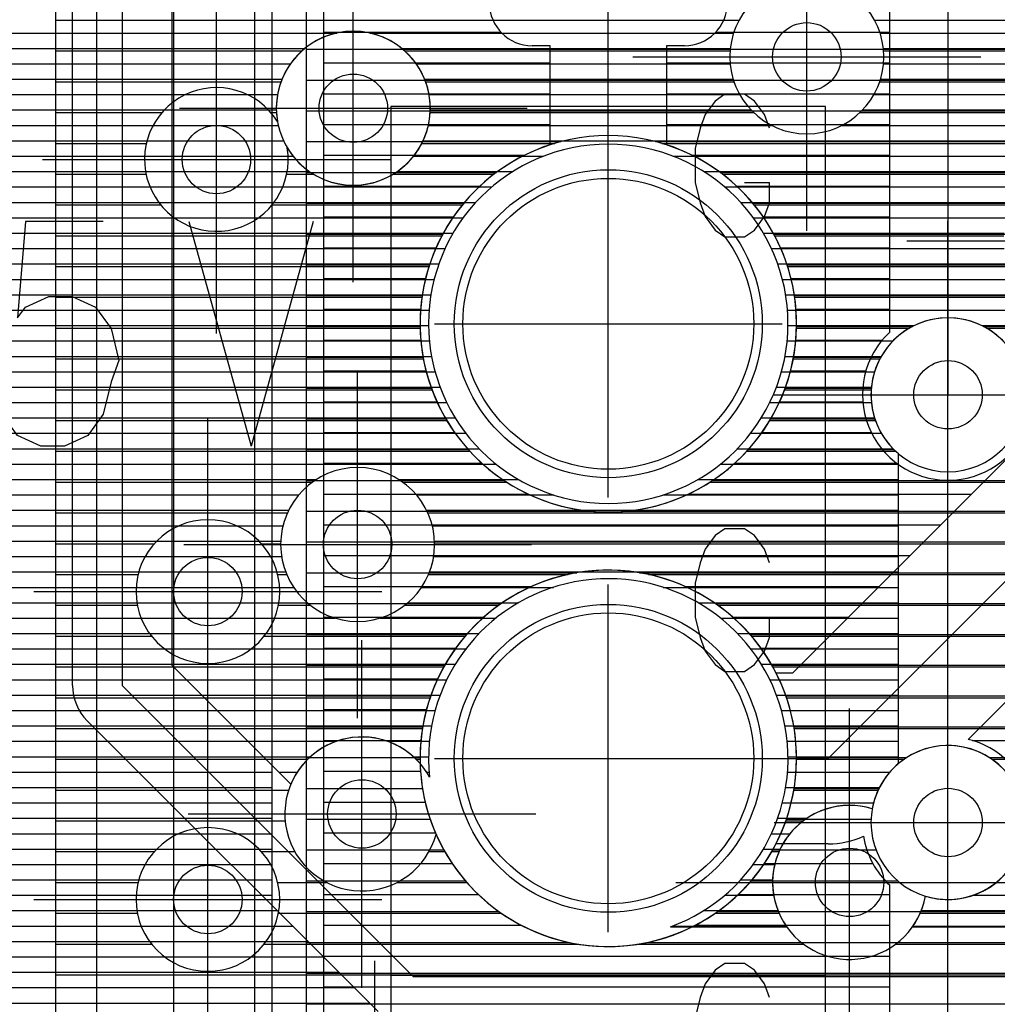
# Model space of a CAD drawing. Extents: x 25 to 291, y 23 to 136.
# Tile 15 of 147: x 48.8 to 54.51, y 45.76 to 51.52. Entities that reach past the tile are written whole.
import ezdxf

# ---------------------------------------------------------------- set-up
doc = ezdxf.new("R2010")
doc.units = 0
doc.layers.get('0').update_dxf_attribs({"linetype": 'CONTINUOUS'})
for name, color, linetype in [('copper_layer_2', 1, 'CONTINUOUS'), ('copper_layer_3', 3, 'CONTINUOUS'), ('copper_layer_bottom', 4, 'CONTINUOUS'), ('copper_layer_top', 5, 'CONTINUOUS'), ('drill_drawing', 6, 'CONTINUOUS'), ('silkscreen_top', 1, 'CONTINUOUS'), ('solder_mask_bottom', 1, 'CONTINUOUS'), ('solder_mask_top', 1, 'CONTINUOUS')]:
    doc.layers.add(name, color=color, linetype=linetype)

# ---------------------------------------------------------------- blocks, each defined once
blk = doc.blocks.new('D20')
blk.add_circle((0, 0), 0.2)
blk = doc.blocks.new('D112')
blk.add_circle((0, 0), 0.85)
blk = doc.blocks.new('D34')
blk.add_circle((0, 0), 0.9)

msp = doc.modelspace()

# ---------------------------------------------------------------- linework, layer by layer
at = {"layer": 'copper_layer_2', "color": 1}
for points in [[(50.175006, 36.466599), (50.175006, 64.933706)], [(50.474981, 53.749555), (50.474981, 36.466599), (50.716535, 36.225044), (64.533655, 36.225044), (64.700025, 36.391415)], [(25.750064, 51.439675), (50.175006, 51.439675)], [(25.750064, 51.349759), (50.175006, 51.349759)], [(50.474981, 51.344679), (62.1397, 51.344679)], [(25.750064, 51.259843), (50.175006, 51.259843)], [(25.750064, 51.169672), (50.175006, 51.169672)], [(50.474981, 51.164846), (61.951232, 51.164846)], [(25.750064, 51.079756), (50.175006, 51.079756)], [(25.750064, 50.98984), (50.175006, 50.98984)], [(50.474981, 50.98476), (61.830582, 50.98476)], [(25.750064, 50.89967), (50.175006, 50.89967)], [(25.750064, 50.809754), (50.175006, 50.809754)], [(50.474981, 50.804674), (51.963424, 50.804674)], [(52.516637, 50.804674), (61.753874, 50.804674)], [(25.750064, 50.719837), (50.175006, 50.719837)], [(25.750064, 50.629667), (50.175006, 50.629667)], [(50.474981, 50.624841), (51.586487, 50.624841)], [(52.893828, 50.624841), (61.711709, 50.624841)], [(25.750064, 50.539751), (50.175006, 50.539751)], [(25.750064, 50.449835), (50.175006, 50.449835)], [(50.474981, 50.444755), (51.395479, 50.444755)], [(53.084836, 50.444755), (61.700279, 50.444755)], [(25.750064, 50.359665), (50.175006, 50.359665)], [(25.750064, 50.269749), (50.175006, 50.269749)], [(50.474981, 50.264669), (51.273305, 50.264669)], [(53.20701, 50.264669), (61.718567, 50.264669)], [(25.750064, 50.179832), (50.175006, 50.179832)], [(25.750064, 50.089662), (50.175006, 50.089662)], [(50.474981, 50.084836), (51.19558, 50.084836)], [(53.284735, 50.084836), (61.767844, 50.084836)], [(25.750064, 49.999746), (50.175006, 49.999746)], [(25.750064, 49.90983), (50.175006, 49.90983)], [(50.474981, 49.90475), (51.1524, 49.90475)], [(53.327661, 49.90475), (61.853442, 49.90475)], [(25.750064, 49.81966), (50.175006, 49.81966)], [(25.750064, 49.729743), (50.175006, 49.729743)], [(50.474981, 49.724663), (51.140208, 49.724663)], [(53.340107, 49.724663), (54.018288, 49.724663)], [(54.431801, 49.724663), (61.986538, 49.724663)], [(25.750064, 49.639827), (50.175006, 49.639827)], [(25.750064, 49.549657), (50.175006, 49.549657)], [(50.474981, 49.544831), (51.15748, 49.544831)], [(53.322581, 49.544831), (53.83236, 49.544831)], [(25.750064, 49.459741), (50.175006, 49.459741)], [(25.750064, 49.369825), (50.175006, 49.369825)], [(50.474981, 49.364745), (51.205994, 49.364745)], [(53.274067, 49.364745), (53.776734, 49.364745)], [(25.750064, 49.279655), (50.175006, 49.279655)], [(25.750064, 49.189738), (50.175006, 49.189738)], [(50.474981, 49.184658), (51.290577, 49.184658)], [(53.189738, 49.184658), (53.797562, 49.184658)], [(25.750064, 49.099822), (50.175006, 49.099822)], [(25.750064, 49.009652), (50.175006, 49.009652)], [(50.474981, 49.004826), (51.421895, 49.004826)], [(53.058166, 49.004826), (53.909068, 49.004826)], [(25.750064, 48.919736), (50.175006, 48.919736)], [(25.750064, 48.82982), (50.175006, 48.82982)], [(50.474981, 48.82474), (51.629921, 48.82474)], [(52.85014, 48.82474), (62.167132, 48.82474)], [(25.750064, 48.739649), (50.175006, 48.739649)], [(25.750064, 48.649733), (50.175006, 48.649733)], [(50.474981, 48.644653), (52.138938, 48.644653)], [(52.341377, 48.644653), (61.96825, 48.644653)], [(25.750064, 48.559817), (50.175006, 48.559817)], [(25.750064, 48.469647), (50.175006, 48.469647)], [(50.474981, 48.464821), (61.841504, 48.464821)], [(25.750064, 48.379731), (50.175006, 48.379731)], [(25.750064, 48.289815), (50.175006, 48.289815)], [(50.474981, 48.284735), (52.05715, 48.284735)], [(52.423165, 48.284735), (61.760478, 48.284735)], [(25.750064, 48.199644), (50.175006, 48.199644)], [(25.750064, 48.109728), (50.175006, 48.109728)], [(50.474981, 48.104648), (51.614427, 48.104648)], [(52.865888, 48.104648), (61.715011, 48.104648)], [(25.750064, 48.019812), (50.175006, 48.019812)], [(25.750064, 47.929642), (50.175006, 47.929642)], [(50.474981, 47.924816), (51.412497, 47.924816)], [(53.067564, 47.924816), (61.700025, 47.924816)], [(25.750064, 47.839726), (50.175006, 47.839726)], [(25.750064, 47.749809), (50.175006, 47.749809)], [(50.474981, 47.744729), (51.284481, 47.744729)], [(53.195834, 47.744729), (61.715011, 47.744729)], [(25.750064, 47.659639), (50.175006, 47.659639)], [(25.750064, 47.569723), (50.175006, 47.569723)], [(50.474981, 47.564643), (51.202184, 47.564643)], [(53.277877, 47.564643), (61.760732, 47.564643)], [(25.750064, 47.479807), (50.175006, 47.479807)], [(25.750064, 47.389637), (50.175006, 47.389637)], [(50.474981, 47.384811), (51.155702, 47.384811)], [(53.324613, 47.384811), (61.842012, 47.384811)], [(25.750064, 47.299721), (50.175006, 47.299721)], [(25.750064, 47.209804), (50.175006, 47.209804)], [(50.474981, 47.204724), (51.140208, 47.204724)], [(53.340107, 47.204724), (53.98349, 47.204724)], [(54.466599, 47.204724), (61.968758, 47.204724)], [(25.750064, 47.119634), (50.175006, 47.119634)], [(25.750064, 47.029718), (50.175006, 47.029718)], [(50.474981, 47.024638), (51.154178, 47.024638)], [(53.326137, 47.024638), (53.821946, 47.024638)], [(25.750064, 46.939802), (50.175006, 46.939802)], [(25.750064, 46.849886), (50.175006, 46.849886)], [(50.474981, 46.844806), (51.199136, 46.844806)], [(53.281179, 46.844806), (53.775464, 46.844806)], [(25.750064, 46.759716), (50.175006, 46.759716)], [(25.750064, 46.669799), (50.175006, 46.669799)], [(50.474981, 46.664719), (51.279147, 46.664719)], [(53.201168, 46.664719), (53.804674, 46.664719)], [(25.750064, 46.579883), (50.175006, 46.579883)], [(25.750064, 46.489713), (50.175006, 46.489713)], [(50.474981, 46.484633), (51.404369, 46.484633)], [(53.075692, 46.484633), (53.930658, 46.484633)], [(25.750064, 46.399797), (50.175006, 46.399797)], [(25.750064, 46.309881), (50.175006, 46.309881)], [(50.474981, 46.304801), (51.600965, 46.304801)], [(52.879096, 46.304801), (62.196596, 46.304801)], [(25.750064, 46.21971), (50.175006, 46.21971)], [(25.750064, 46.129794), (50.175006, 46.129794)], [(50.474981, 46.124714), (52.008382, 46.124714)], [(52.471679, 46.124714), (61.98603, 46.124714)], [(25.750064, 46.039878), (50.175006, 46.039878)], [(25.750064, 45.949708), (50.175006, 45.949708)], [(50.474981, 45.944882), (61.853188, 45.944882)], [(25.750064, 45.859792), (50.175006, 45.859792)], [(25.750064, 45.769876), (50.175006, 45.769876)], [(50.474981, 45.764796), (61.76759, 45.764796)]]:
    msp.add_lwpolyline(points, dxfattribs=at)
for points in [[(53.340107, 49.740157), (53.340107, 49.740157), (53.340107, 49.740157, 1), (51.139954, 49.740157), (51.139954, 49.740157), (51.139954, 49.740157, 1), (53.340107, 49.740157), (53.340107, 49.740157)], [(53.340107, 49.740157), (53.340107, 49.740157), (53.340107, 49.740157, 1), (51.139954, 49.740157), (51.139954, 49.740157), (51.139954, 49.740157, 1), (53.340107, 49.740157), (53.340107, 49.740157)], [(54.675133, 49.325121), (54.675133, 49.325121), (54.675133, 49.325121, 1), (53.774956, 49.325121), (53.774956, 49.325121), (53.774956, 49.325121, 1), (54.675133, 49.325121), (54.675133, 49.325121)], [(54.675133, 49.325121), (54.675133, 49.325121), (54.675133, 49.325121, 1), (53.774956, 49.325121), (53.774956, 49.325121), (53.774956, 49.325121, 1), (54.675133, 49.325121), (54.675133, 49.325121)], [(53.340107, 47.200152), (53.340107, 47.200152), (53.340107, 47.200152, 1), (51.139954, 47.200152), (51.139954, 47.200152), (51.139954, 47.200152, 1), (53.340107, 47.200152), (53.340107, 47.200152)], [(53.340107, 47.200152), (53.340107, 47.200152), (53.340107, 47.200152, 1), (51.139954, 47.200152), (51.139954, 47.200152), (51.139954, 47.200152, 1), (53.340107, 47.200152), (53.340107, 47.200152)], [(54.675133, 46.824994), (54.675133, 46.824994), (54.675133, 46.824994, 1), (53.774956, 46.824994), (53.774956, 46.824994), (53.774956, 46.824994, 1), (54.675133, 46.824994), (54.675133, 46.824994)], [(54.675133, 46.824994), (54.675133, 46.824994), (54.675133, 46.824994, 1), (53.774956, 46.824994), (53.774956, 46.824994), (53.774956, 46.824994, 1), (54.675133, 46.824994), (54.675133, 46.824994)]]:
    msp.add_lwpolyline(points, format="xyb", dxfattribs=at)
at = {"layer": 'copper_layer_3', "color": 3}
for points in [[(50.518923, 55.300229), (49.01016, 55.300229), (49.01016, 42.780036)], [(49.01016, 51.514859), (53.004572, 51.514859)], [(53.79553, 51.514859), (62.471171, 51.514859)], [(49.01016, 51.334773), (50.449327, 51.334773)], [(51.051054, 51.334773), (52.951486, 51.334773)], [(53.84887, 51.334773), (58.816612, 51.334773)], [(49.01016, 51.154686), (50.327407, 51.154686)], [(51.17272, 51.154686), (52.974092, 51.154686)], [(53.82601, 51.154686), (58.649225, 51.154686)], [(49.01016, 50.974854), (49.632461, 50.974854)], [(50.267971, 50.974854), (50.300737, 50.974854)], [(51.19939, 50.974854), (53.089154, 50.974854)], [(53.710947, 50.974854), (58.600711, 50.974854)], [(49.01016, 50.794768), (49.541021, 50.794768)], [(51.150622, 50.794768), (51.92761, 50.794768)], [(52.552705, 50.794768), (58.627889, 50.794768)], [(49.01016, 50.614681), (49.538735, 50.614681)], [(50.361443, 50.614681), (50.517653, 50.614681)], [(50.982474, 50.614681), (51.573025, 50.614681)], [(52.90729, 50.614681), (54.774956, 50.614681)], [(49.01016, 50.434849), (49.624587, 50.434849)], [(50.275591, 50.434849), (51.387097, 50.434849)], [(53.092964, 50.434849), (54.601981, 50.434849)], [(49.01016, 50.254763), (51.267971, 50.254763)], [(53.212344, 50.254763), (54.551181, 50.254763)], [(49.01016, 50.074676), (51.192278, 50.074676)], [(53.288037, 50.074676), (54.576073, 50.074676)], [(49.01016, 49.894844), (51.15113, 49.894844)], [(53.329185, 49.894844), (54.694437, 49.894844)], [(49.01016, 49.714757), (51.140462, 49.714757)], [(53.339853, 49.714757), (54, 49.714757)], [(54.450089, 49.714757), (61.995682, 49.714757)], [(49.01016, 49.534671), (51.159512, 49.534671)], [(53.320803, 49.534671), (53.827026, 49.534671)], [(49.01016, 49.354839), (51.209804, 49.354839)], [(53.270511, 49.354839), (53.775972, 49.354839)], [(49.01016, 49.174752), (51.296419, 49.174752)], [(53.183642, 49.174752), (53.800864, 49.174752)], [(49.01016, 48.994666), (51.431039, 48.994666)], [(53.049022, 48.994666), (53.919482, 48.994666)], [(49.01016, 48.814834), (50.511303, 48.814834)], [(51.038862, 48.814834), (51.645415, 48.814834)], [(52.8349, 48.814834), (60.561087, 48.814834)], [(49.01016, 48.634747), (50.364745, 48.634747)], [(51.18542, 48.634747), (61.959614, 48.634747)], [(49.01016, 48.454661), (49.586741, 48.454661)], [(50.21336, 48.454661), (50.325121, 48.454661)], [(51.225044, 48.454661), (61.835916, 48.454661)], [(49.01016, 48.274829), (49.491999, 48.274829)], [(50.308103, 48.274829), (50.360681, 48.274829)], [(51.189484, 48.274829), (52.005334, 48.274829)], [(52.474727, 48.274829), (61.757176, 48.274829)], [(49.01016, 48.094742), (49.487935, 48.094742)], [(50.312421, 48.094742), (50.498857, 48.094742)], [(51.051308, 48.094742), (51.600203, 48.094742)], [(52.880112, 48.094742), (61.713233, 48.094742)], [(49.01016, 47.914656), (49.570485, 47.914656)], [(50.229616, 47.914656), (51.403861, 47.914656)], [(53.0762, 47.914656), (61.700279, 47.914656)], [(49.01016, 47.734823), (51.278893, 47.734823)], [(53.201422, 47.734823), (61.716789, 47.734823)], [(49.01016, 47.554737), (51.198882, 47.554737)], [(53.281433, 47.554737), (61.764288, 47.554737)], [(49.01016, 47.374651), (51.154178, 47.374651)], [(53.326137, 47.374651), (61.8476, 47.374651)], [(49.01016, 47.194818), (50.483363, 47.194818)], [(51.11684, 47.194818), (51.140208, 47.194818)], [(53.340107, 47.194818), (53.968504, 47.194818)], [(54.481839, 47.194818), (61.977648, 47.194818)], [(49.01016, 47.014732), (50.372365, 47.014732)], [(53.324359, 47.014732), (53.81712, 47.014732)], [(49.01016, 46.834646), (50.351791, 46.834646)], [(53.277623, 46.834646), (53.379731, 46.834646)], [(49.01016, 46.654813), (49.586741, 46.654813)], [(50.21336, 46.654813), (50.407671, 46.654813)], [(51.192532, 46.654813), (51.284735, 46.654813)], [(53.195326, 46.654813), (53.23749, 46.654813)], [(49.01016, 46.474727), (49.491999, 46.474727)], [(50.308103, 46.474727), (50.594615, 46.474727)], [(51.005588, 46.474727), (51.413005, 46.474727)], [(53.067056, 46.474727), (53.200152, 46.474727)], [(54.507493, 46.474727), (60.411481, 46.474727)], [(49.01016, 46.294641), (49.487935, 46.294641)], [(50.312421, 46.294641), (51.615189, 46.294641)], [(52.864872, 46.294641), (53.237744, 46.294641)], [(54.062484, 46.294641), (60.498095, 46.294641)], [(49.01016, 46.114808), (49.570485, 46.114808)], [(50.229616, 46.114808), (52.06096, 46.114808)], [(52.419101, 46.114808), (53.380493, 46.114808)], [(53.919736, 46.114808), (61.976886, 46.114808)], [(49.01016, 45.934722), (61.847346, 45.934722)]]:
    msp.add_lwpolyline(points, dxfattribs=at)
for points in [[(53.85014, 51.300229), (53.85014, 51.300229), (53.85014, 51.300229, 1), (52.949962, 51.300229), (52.949962, 51.300229), (52.949962, 51.300229, 1), (53.85014, 51.300229), (53.85014, 51.300229)], [(53.85014, 51.300229), (53.85014, 51.300229), (53.85014, 51.300229, 1), (52.949962, 51.300229), (52.949962, 51.300229), (52.949962, 51.300229, 1), (53.85014, 51.300229), (53.85014, 51.300229)], [(50.364491, 50.768098), (50.364491, 50.768098), (50.364491, 50.768098, 10.895073), (50.307087, 50.921514), (50.307087, 50.921514)], [(50.307087, 50.921514), (50.307087, 50.921514, 10.156951), (50.364491, 50.768098), (50.364491, 50.768098)], [(53.340107, 49.740157), (53.340107, 49.740157), (53.340107, 49.740157, 1), (51.139954, 49.740157), (51.139954, 49.740157), (51.139954, 49.740157, 1), (53.340107, 49.740157), (53.340107, 49.740157)], [(53.340107, 49.740157), (53.340107, 49.740157), (53.340107, 49.740157, 1), (51.139954, 49.740157), (51.139954, 49.740157), (51.139954, 49.740157, 1), (53.340107, 49.740157), (53.340107, 49.740157)], [(54.675133, 49.325121), (54.675133, 49.325121), (54.675133, 49.325121, 1), (53.774956, 49.325121), (53.774956, 49.325121), (53.774956, 49.325121, 1), (54.675133, 49.325121), (54.675133, 49.325121)], [(54.675133, 49.325121), (54.675133, 49.325121), (54.675133, 49.325121, 1), (53.774956, 49.325121), (53.774956, 49.325121), (53.774956, 49.325121, 1), (54.675133, 49.325121), (54.675133, 49.325121)], [(51.225044, 48.450089), (51.225044, 48.450089), (51.225044, 48.450089, 1), (50.325375, 48.450089), (50.325375, 48.450089), (50.325375, 48.450089, 1), (51.225044, 48.450089), (51.225044, 48.450089)], [(51.225044, 48.450089), (51.225044, 48.450089), (51.225044, 48.450089, 1), (50.325375, 48.450089), (50.325375, 48.450089), (50.325375, 48.450089, 1), (51.225044, 48.450089), (51.225044, 48.450089)], [(50.320041, 48.175006), (50.320041, 48.175006), (50.320041, 48.175006, 1), (49.480315, 48.175006), (49.480315, 48.175006), (49.480315, 48.175006, 1), (50.320041, 48.175006), (50.320041, 48.175006)], [(50.320041, 48.175006), (50.320041, 48.175006), (50.320041, 48.175006, 1), (49.480315, 48.175006), (49.480315, 48.175006), (49.480315, 48.175006, 1), (50.320041, 48.175006), (50.320041, 48.175006)], [(51.233934, 46.755652), (51.233934, 46.755652), (51.233934, 46.755652, 10.274687), (51.140462, 47.169418), (51.140462, 47.169418)], [(51.140462, 47.169418), (51.140462, 47.169418, 3.992865), (51.233934, 46.755652), (51.233934, 46.755652)], [(54.092964, 46.394971), (54.092964, 46.394971), (54.092964, 46.394971, 2.632308), (53.782322, 46.905258), (53.782322, 46.905258)], [(53.782322, 46.905258), (53.782322, 46.905258, 2.634539), (54.092964, 46.394971), (54.092964, 46.394971)], [(50.320041, 46.375159), (50.320041, 46.375159), (50.320041, 46.375159, 1), (49.480315, 46.375159), (49.480315, 46.375159), (49.480315, 46.375159, 1), (50.320041, 46.375159), (50.320041, 46.375159)], [(50.320041, 46.375159), (50.320041, 46.375159), (50.320041, 46.375159, 1), (49.480315, 46.375159), (49.480315, 46.375159), (49.480315, 46.375159, 1), (50.320041, 46.375159), (50.320041, 46.375159)]]:
    msp.add_lwpolyline(points, format="xyb", dxfattribs=at)
at = {"layer": 'copper_layer_bottom', "color": 4}
for points in [[(42.525019, 57.225044), (42.725171, 57.425197), (46.824994, 57.425197), (49.400051, 54.85014), (49.400051, 47.625095), (51.100076, 45.92507), (57.875032, 45.92507), (60.375159, 43.425197), (62.625095, 43.425197)], [(49.109982, 47.625095), (49.109982, 54.729997), (46.704851, 57.135128), (42.965964, 57.135128)], [(49.690119, 54.85014), (49.690119, 47.745237), (50.385319, 47.049784)], [(25.750064, 51.439675), (49.109982, 51.439675)], [(49.690119, 51.439675), (50.654305, 51.439675)], [(50.846076, 51.439675), (52.972314, 51.439675)], [(53.827788, 51.439675), (62.409449, 51.439675)], [(25.750064, 51.349759), (49.109982, 51.349759)], [(49.690119, 51.349759), (50.466853, 51.349759)], [(51.033274, 51.349759), (52.952756, 51.349759)], [(53.847346, 51.349759), (58.843282, 51.349759)], [(25.750064, 51.259843), (49.109982, 51.259843)], [(49.690119, 51.259843), (50.382525, 51.259843)], [(51.117602, 51.259843), (52.951994, 51.259843)], [(53.848362, 51.259843), (58.723647, 51.259843)], [(25.750064, 51.169672), (49.109982, 51.169672)], [(49.690119, 51.169672), (50.333249, 51.169672)], [(51.166878, 51.169672), (52.969266, 51.169672)], [(53.830836, 51.169672), (58.657353, 51.169672)], [(25.750064, 51.079756), (49.109982, 51.079756)], [(49.690119, 51.079756), (50.307087, 51.079756)], [(51.19304, 51.079756), (53.00762, 51.079756)], [(53.792482, 51.079756), (58.619253, 51.079756)], [(25.750064, 50.98984), (49.109982, 50.98984)], [(49.690119, 50.98984), (50.300229, 50.98984)], [(51.199898, 50.98984), (53.074168, 50.98984)], [(53.725933, 50.98984), (58.601981, 50.98984)], [(25.750064, 50.89967), (49.109982, 50.89967)], [(49.690119, 50.89967), (50.311405, 50.89967)], [(51.188722, 50.89967), (53.194564, 50.89967)], [(53.605537, 50.89967), (58.602997, 50.89967)], [(25.750064, 50.809754), (49.109982, 50.809754)], [(49.690119, 50.809754), (50.342393, 50.809754)], [(51.157988, 50.809754), (58.622555, 50.809754)], [(25.750064, 50.719837), (49.109982, 50.719837)], [(49.690119, 50.719837), (50.398019, 50.719837)], [(51.102108, 50.719837), (51.862332, 50.719837)], [(52.617983, 50.719837), (58.663449, 50.719837)], [(25.750064, 50.629667), (49.109982, 50.629667)], [(49.690119, 50.629667), (50.494539, 50.629667)], [(51.005842, 50.629667), (51.682499, 50.629667)], [(52.797816, 50.629667), (54.80315, 50.629667)], [(25.750064, 50.539751), (49.109982, 50.539751)], [(49.690119, 50.539751), (51.559563, 50.539751)], [(52.920498, 50.539751), (54.678435, 50.539751)], [(25.750064, 50.449835), (49.109982, 50.449835)], [(49.690119, 50.449835), (51.466345, 50.449835)], [(53.01397, 50.449835), (54.610109, 50.449835)], [(25.750064, 50.359665), (49.109982, 50.359665)], [(49.690119, 50.359665), (51.392431, 50.359665)], [(53.087884, 50.359665), (54.570739, 50.359665)], [(25.750064, 50.269749), (49.109982, 50.269749)], [(49.690119, 50.269749), (51.333503, 50.269749)], [(53.146812, 50.269749), (54.552451, 50.269749)], [(25.750064, 50.179832), (49.109982, 50.179832)], [(49.690119, 50.179832), (51.286513, 50.179832)], [(53.193548, 50.179832), (54.552451, 50.179832)], [(25.750064, 50.089662), (49.109982, 50.089662)], [(49.690119, 50.089662), (51.249936, 50.089662)], [(53.230124, 50.089662), (54.570993, 50.089662)], [(25.750064, 49.999746), (49.109982, 49.999746)], [(49.690119, 49.999746), (51.222758, 49.999746)], [(53.257557, 49.999746), (54.610617, 49.999746)], [(25.750064, 49.90983), (49.109982, 49.90983)], [(49.690119, 49.90983), (51.203962, 49.90983)], [(53.276353, 49.90983), (54.678943, 49.90983)], [(25.750064, 49.81966), (49.109982, 49.81966)], [(49.690119, 49.81966), (51.19304, 49.81966)], [(53.287021, 49.81966), (54.804674, 49.81966)], [(25.750064, 49.729743), (49.109982, 49.729743)], [(49.690119, 49.729743), (51.190246, 49.729743)], [(53.290069, 49.729743), (54.028194, 49.729743)], [(54.421895, 49.729743), (62.050546, 49.729743)], [(25.750064, 49.639827), (49.109982, 49.639827)], [(49.690119, 49.639827), (51.194818, 49.639827)], [(53.285243, 49.639827), (53.90348, 49.639827)], [(25.750064, 49.549657), (49.109982, 49.549657)], [(49.690119, 49.549657), (51.207518, 49.549657)], [(53.272797, 49.549657), (53.835154, 49.549657)], [(25.750064, 49.459741), (49.109982, 49.459741)], [(49.690119, 49.459741), (51.228092, 49.459741)], [(53.251969, 49.459741), (53.795784, 49.459741)], [(25.750064, 49.369825), (49.109982, 49.369825)], [(49.690119, 49.369825), (51.257557, 49.369825)], [(53.222758, 49.369825), (53.777242, 49.369825)], [(54.225044, 46.824994), (54.225044, 49.325121)], [(25.750064, 49.279655), (49.109982, 49.279655)], [(49.690119, 49.279655), (51.296419, 49.279655)], [(53.183896, 49.279655), (53.777496, 49.279655)], [(25.750064, 49.189738), (49.109982, 49.189738)], [(49.690119, 49.189738), (51.345949, 49.189738)], [(53.134366, 49.189738), (53.796038, 49.189738)], [(25.750064, 49.099822), (49.109982, 49.099822)], [(49.690119, 49.099822), (51.407925, 49.099822)], [(53.072136, 49.099822), (53.835662, 49.099822)], [(25.750064, 49.009652), (49.109982, 49.009652)], [(49.690119, 49.009652), (51.485649, 49.009652)], [(52.994412, 49.009652), (53.903988, 49.009652)], [(53.934976, 47.169164), (53.934976, 48.98095)], [(25.750064, 48.919736), (49.109982, 48.919736)], [(49.690119, 48.919736), (51.584709, 48.919736)], [(52.895606, 48.919736), (53.934976, 48.919736)], [(25.750064, 48.82982), (49.109982, 48.82982)], [(49.690119, 48.82982), (50.533401, 48.82982)], [(51.016764, 48.82982), (51.716789, 48.82982)], [(52.763272, 48.82982), (53.934976, 48.82982)], [(25.750064, 48.739649), (49.109982, 48.739649)], [(49.690119, 48.739649), (50.430785, 48.739649)], [(51.11938, 48.739649), (51.921006, 48.739649)], [(52.559309, 48.739649), (53.934976, 48.739649)], [(25.750064, 48.649733), (49.109982, 48.649733)], [(49.690119, 48.649733), (50.371857, 48.649733)], [(51.178308, 48.649733), (53.934976, 48.649733)], [(25.750064, 48.559817), (49.109982, 48.559817)], [(49.690119, 48.559817), (50.338583, 48.559817)], [(51.211582, 48.559817), (53.934976, 48.559817)], [(25.750064, 48.469647), (49.109982, 48.469647)], [(49.690119, 48.469647), (50.325629, 48.469647)], [(51.22479, 48.469647), (53.934976, 48.469647)], [(25.750064, 48.379731), (49.109982, 48.379731)], [(49.690119, 48.379731), (50.330709, 48.379731)], [(51.219456, 48.379731), (53.934976, 48.379731)], [(25.750064, 48.289815), (49.109982, 48.289815)], [(49.690119, 48.289815), (50.354585, 48.289815)], [(51.19558, 48.289815), (53.934976, 48.289815)], [(25.750064, 48.199644), (49.109982, 48.199644)], [(49.690119, 48.199644), (50.401067, 48.199644)], [(51.149098, 48.199644), (51.918974, 48.199644)], [(52.561341, 48.199644), (53.934976, 48.199644)], [(25.750064, 48.109728), (49.109982, 48.109728)], [(49.690119, 48.109728), (50.480569, 48.109728)], [(51.069596, 48.109728), (51.715773, 48.109728)], [(52.764542, 48.109728), (53.934976, 48.109728)], [(25.750064, 48.019812), (49.109982, 48.019812)], [(49.690119, 48.019812), (50.643383, 48.019812)], [(50.906782, 48.019812), (51.583947, 48.019812)], [(52.896368, 48.019812), (53.934976, 48.019812)], [(25.750064, 47.929642), (49.109982, 47.929642)], [(49.690119, 47.929642), (51.485141, 47.929642)], [(52.995174, 47.929642), (53.934976, 47.929642)], [(25.750064, 47.839726), (49.109982, 47.839726)], [(49.690119, 47.839726), (51.407417, 47.839726)], [(53.072898, 47.839726), (53.934976, 47.839726)], [(25.750064, 47.749809), (49.109982, 47.749809)], [(49.690119, 47.749809), (51.345441, 47.749809)], [(53.13462, 47.749809), (53.934976, 47.749809)], [(25.750064, 47.659639), (49.109982, 47.659639)], [(49.775464, 47.659639), (51.296165, 47.659639)], [(53.18415, 47.659639), (53.934976, 47.659639)], [(25.750064, 47.569723), (49.115316, 47.569723)], [(49.865634, 47.569723), (51.257303, 47.569723)], [(53.223012, 47.569723), (53.934976, 47.569723)], [(25.750064, 47.479807), (49.149098, 47.479807)], [(49.95555, 47.479807), (51.228092, 47.479807)], [(53.252223, 47.479807), (53.934976, 47.479807)], [(25.750064, 47.389637), (49.225298, 47.389637)], [(50.895098, 45.720091), (49.195072, 47.420117)], [(50.045466, 47.389637), (51.207264, 47.389637)], [(53.272797, 47.389637), (53.934976, 47.389637)], [(25.750064, 47.299721), (49.315215, 47.299721)], [(50.135636, 47.299721), (50.651257, 47.299721)], [(50.948946, 47.299721), (51.194818, 47.299721)], [(53.285497, 47.299721), (53.934976, 47.299721)], [(25.750064, 47.209804), (49.405385, 47.209804)], [(50.225552, 47.209804), (50.499365, 47.209804)], [(51.100838, 47.209804), (51.190246, 47.209804)], [(53.290069, 47.209804), (53.934976, 47.209804)], [(25.750064, 47.119634), (49.495301, 47.119634)], [(50.315469, 47.119634), (50.422403, 47.119634)], [(51.1778, 47.119634), (51.193294, 47.119634)], [(53.287021, 47.119634), (53.884938, 47.119634)], [(25.750064, 47.029718), (49.585217, 47.029718)], [(53.276099, 47.029718), (53.824232, 47.029718)], [(25.750064, 46.939802), (49.675387, 46.939802)], [(53.257303, 46.939802), (53.789942, 46.939802)], [(25.750064, 46.849886), (49.765304, 46.849886)], [(53.22987, 46.849886), (53.400813, 46.849886)], [(25.750064, 46.759716), (49.85522, 46.759716)], [(53.193294, 46.759716), (53.301499, 46.759716)], [(25.750064, 46.669799), (49.94539, 46.669799)], [(53.146304, 46.669799), (53.244348, 46.669799)], [(25.750064, 46.579883), (50.035306, 46.579883)], [(53.087376, 46.579883), (53.212344, 46.579883)], [(25.750064, 46.489713), (50.125222, 46.489713)], [(53.013462, 46.489713), (53.200406, 46.489713)], [(25.750064, 46.399797), (50.215392, 46.399797)], [(52.919736, 46.399797), (53.206502, 46.399797)], [(54.372111, 46.399797), (60.435611, 46.399797)], [(25.750064, 46.309881), (50.305309, 46.309881)], [(52.7968, 46.309881), (53.231648, 46.309881)], [(54.06858, 46.309881), (60.486665, 46.309881)], [(25.750064, 46.21971), (50.395225, 46.21971)], [(52.603759, 46.215138), (53.282703, 46.215138)], [(52.616205, 46.21971), (53.279655, 46.21971)], [(54.017526, 46.215138), (57.875032, 46.215138)], [(54.020574, 46.21971), (60.574041, 46.21971)], [(25.750064, 46.129794), (50.485395, 46.129794)], [(25.750064, 46.039878), (50.575311, 46.039878)], [(25.750064, 45.949708), (50.665227, 45.949708)], [(25.750064, 45.859792), (50.755398, 45.859792)], [(25.750064, 45.769876), (50.845314, 45.769876)]]:
    msp.add_lwpolyline(points, dxfattribs=at)
for points in [[(53.85014, 51.300229), (53.85014, 51.300229), (53.85014, 51.300229, 1), (52.949962, 51.300229), (52.949962, 51.300229), (52.949962, 51.300229, 1), (53.85014, 51.300229), (53.85014, 51.300229)], [(53.85014, 51.300229), (53.85014, 51.300229), (53.85014, 51.300229, 1), (52.949962, 51.300229), (52.949962, 51.300229), (52.949962, 51.300229, 1), (53.85014, 51.300229), (53.85014, 51.300229)], [(51.200152, 51), (51.200152, 51), (51.200152, 51, 1), (50.299975, 51), (50.299975, 51), (50.299975, 51, 1), (51.200152, 51), (51.200152, 51)], [(51.200152, 51), (51.200152, 51), (51.200152, 51, 1), (50.299975, 51), (50.299975, 51), (50.299975, 51, 1), (51.200152, 51), (51.200152, 51)], [(53.290069, 49.740157), (53.290069, 49.740157), (53.290069, 49.740157, 1), (51.189992, 49.740157), (51.189992, 49.740157), (51.189992, 49.740157, 1), (53.290069, 49.740157), (53.290069, 49.740157)], [(53.290069, 49.740157), (53.290069, 49.740157), (53.290069, 49.740157, 1), (51.189992, 49.740157), (51.189992, 49.740157), (51.189992, 49.740157, 1), (53.290069, 49.740157), (53.290069, 49.740157)], [(54.515113, 48.98095), (54.515113, 48.98095), (54.515113, 48.98095, 2.739429), (53.93523, 48.98095), (53.93523, 48.98095)], [(51.225044, 48.450089), (51.225044, 48.450089), (51.225044, 48.450089, 1), (50.325375, 48.450089), (50.325375, 48.450089), (50.325375, 48.450089, 1), (51.225044, 48.450089), (51.225044, 48.450089)], [(51.225044, 48.450089), (51.225044, 48.450089), (51.225044, 48.450089, 1), (50.325375, 48.450089), (50.325375, 48.450089), (50.325375, 48.450089, 1), (51.225044, 48.450089), (51.225044, 48.450089)], [(52.603759, 46.215138), (52.603759, 46.215138), (52.603759, 46.215138, 2.045934), (51.196088, 47.089154), (51.196088, 47.089154)], [(49.109982, 47.625095), (49.109982, 47.625095), (49.109982, 47.625095, 0.199747), (49.195072, 47.420117), (49.195072, 47.420117)], [(51.196088, 47.089154), (51.196088, 47.089154), (51.196088, 47.089154, 0.62954), (50.385319, 47.049784), (50.385319, 47.049784)], [(53.934976, 47.169164), (53.934976, 47.169164), (53.934976, 47.169164, 0.175064), (53.782322, 46.905258), (53.782322, 46.905258)], [(54.092964, 46.394971), (54.092964, 46.394971), (54.092964, 46.394971, 0.816381), (54.515113, 47.169164), (54.515113, 47.169164)], [(53.782322, 46.905258), (53.782322, 46.905258), (53.782322, 46.905258, 0.716062), (53.282703, 46.215138), (53.282703, 46.215138)], [(54.017526, 46.215138), (54.017526, 46.215138), (54.017526, 46.215138, 0.109456), (54.092964, 46.394971), (54.092964, 46.394971)]]:
    msp.add_lwpolyline(points, format="xyb", dxfattribs=at)
at = {"layer": 'copper_layer_top', "color": 5}
for points in [[(50.275083, 40.706121), (50.275083, 64.858776)], [(52.150114, 64.900178), (50.616459, 64.900178), (50.575057, 64.858776), (50.575057, 38.400051), (53.85014, 38.400051), (53.85014, 36.325121), (64.433833, 36.325121), (64.600203, 36.491491)], [(49.299975, 56.250191), (49.250191, 56.250191), (49.250191, 34.725171), (50.85014, 33.124968), (51.77521, 33.124968)], [(49.700025, 56.043942), (49.700025, 34.911354), (51.036576, 33.575057), (51.255271, 33.575057)], [(53.275083, 53.325121), (54.225044, 52.375159), (54.225044, 49.325121)], [(53.885192, 49.691643), (53.885192, 52.234188), (53.293879, 52.825502)], [(52.24003, 47.200152), (53.525019, 47.200152), (55.995174, 49.670053), (57.580137, 49.670053), (57.580137, 52.360173), (57.630175, 52.410211)], [(52.24003, 49.740157), (52.24003, 51.93523)], [(49.700025, 51.439675), (50.275083, 51.439675)], [(50.575057, 51.444755), (51.612141, 51.444755)], [(52.868174, 51.444755), (53.885192, 51.444755)], [(49.700025, 51.349759), (50.275083, 51.349759)], [(51.900178, 50.786132), (51.900178, 51.364999), (51.795022, 51.364999)], [(52.685039, 51.364999), (52.580137, 51.364999), (52.580137, 50.786132)], [(49.700025, 51.259843), (50.275083, 51.259843)], [(50.575057, 51.264669), (51.900178, 51.264669)], [(52.580137, 51.264669), (53.885192, 51.264669)], [(49.700025, 51.169672), (50.275083, 51.169672)], [(49.700025, 51.079756), (50.275083, 51.079756)], [(50.575057, 51.084836), (51.900178, 51.084836)], [(52.580137, 51.084836), (53.885192, 51.084836)], [(49.700025, 50.98984), (50.275083, 50.98984)], [(49.700025, 50.89967), (50.275083, 50.89967)], [(50.575057, 50.90475), (51.900178, 50.90475)], [(52.580137, 50.90475), (53.885192, 50.90475)], [(49.700025, 50.809754), (50.275083, 50.809754)], [(49.700025, 50.719837), (50.275083, 50.719837)], [(50.575057, 50.724663), (51.749809, 50.724663)], [(52.730505, 50.724663), (53.885192, 50.724663)], [(49.700025, 50.629667), (50.275083, 50.629667)], [(49.700025, 50.539751), (50.275083, 50.539751)], [(50.575057, 50.544831), (51.489967, 50.544831)], [(52.990094, 50.544831), (53.885192, 50.544831)], [(49.700025, 50.449835), (50.275083, 50.449835)], [(49.700025, 50.359665), (50.275083, 50.359665)], [(50.575057, 50.364745), (51.334773, 50.364745)], [(53.145542, 50.364745), (53.885192, 50.364745)], [(49.700025, 50.269749), (50.275083, 50.269749)], [(50.575057, 50.184658), (51.233934, 50.184658)], [(53.246126, 50.184658), (53.885192, 50.184658)], [(49.700025, 50.179832), (50.275083, 50.179832)], [(49.700025, 50.089662), (50.275083, 50.089662)], [(53.219964, 47.700025), (53.318009, 47.700025), (55.641605, 50.023622)], [(49.700025, 49.999746), (50.275083, 49.999746)], [(50.575057, 50.004826), (51.172466, 50.004826)], [(53.307849, 50.004826), (53.885192, 50.004826)], [(49.700025, 49.90983), (50.275083, 49.90983)], [(49.700025, 49.81966), (50.275083, 49.81966)], [(50.575057, 49.82474), (51.143256, 49.82474)], [(53.336805, 49.82474), (53.885192, 49.82474)], [(49.700025, 49.729743), (50.275083, 49.729743)], [(49.700025, 49.639827), (50.275083, 49.639827)], [(50.575057, 49.644653), (51.144272, 49.644653)], [(53.336043, 49.644653), (53.840742, 49.644653)], [(49.700025, 49.549657), (50.275083, 49.549657)], [(49.700025, 49.459741), (50.275083, 49.459741)], [(50.575057, 49.464821), (51.175006, 49.464821)], [(53.305055, 49.464821), (53.744983, 49.464821)], [(49.700025, 49.369825), (50.275083, 49.369825)], [(49.700025, 49.279655), (50.275083, 49.279655)], [(50.575057, 49.284735), (51.23876, 49.284735)], [(53.241554, 49.284735), (53.726695, 49.284735)], [(49.700025, 49.189738), (50.275083, 49.189738)], [(56.580137, 48.91999), (56.580137, 49.17018), (56.202184, 49.17018), (54.343155, 47.310897)], [(49.700025, 49.099822), (50.275083, 49.099822)], [(50.575057, 49.104648), (51.342139, 49.104648)], [(53.138176, 49.104648), (53.776226, 49.104648)], [(49.700025, 49.009652), (50.275083, 49.009652)], [(49.700025, 48.919736), (50.275083, 48.919736)], [(50.575057, 48.924816), (51.501651, 48.924816)], [(52.97841, 48.924816), (53.925578, 48.924816)], [(49.700025, 48.82982), (50.275083, 48.82982)], [(50.575057, 48.744729), (51.771908, 48.744729)], [(52.708407, 48.744729), (54.362713, 48.744729)], [(49.700025, 48.739649), (50.275083, 48.739649)], [(49.700025, 48.649733), (50.275083, 48.649733)], [(49.700025, 48.559817), (50.275083, 48.559817)], [(50.575057, 48.564643), (54.182626, 48.564643)], [(49.700025, 48.469647), (50.275083, 48.469647)], [(49.700025, 48.379731), (50.275083, 48.379731)], [(50.575057, 48.384811), (54.00254, 48.384811)], [(49.700025, 48.289815), (50.275083, 48.289815)], [(49.700025, 48.199644), (50.275083, 48.199644)], [(50.575057, 48.204724), (51.792228, 48.204724)], [(52.688087, 48.204724), (53.822708, 48.204724)], [(49.700025, 48.109728), (50.275083, 48.109728)], [(49.700025, 48.019812), (50.275083, 48.019812)], [(50.575057, 48.024638), (51.512065, 48.024638)], [(52.967996, 48.024638), (53.642621, 48.024638)], [(49.700025, 47.929642), (50.275083, 47.929642)], [(49.700025, 47.839726), (50.275083, 47.839726)], [(50.575057, 47.844806), (51.348743, 47.844806)], [(53.131318, 47.844806), (53.462535, 47.844806)], [(49.700025, 47.749809), (50.275083, 47.749809)], [(49.700025, 47.659639), (50.275083, 47.659639)], [(50.575057, 47.664719), (51.243078, 47.664719)], [(49.700025, 47.569723), (50.275083, 47.569723)], [(49.700025, 47.479807), (50.275083, 47.479807)], [(50.575057, 47.484887), (51.177546, 47.484887)], [(49.700025, 47.389637), (50.275083, 47.389637)], [(49.700025, 47.299721), (50.275083, 47.299721)], [(50.575057, 47.304801), (51.145034, 47.304801)], [(54.366269, 47.304801), (61.891796, 47.304801)], [(49.700025, 47.209804), (50.275083, 47.209804)], [(49.700025, 47.119634), (50.275083, 47.119634)], [(50.575057, 47.124714), (51.142748, 47.124714)], [(49.700025, 47.029718), (50.275083, 47.029718)], [(49.700025, 46.939802), (50.275083, 46.939802)], [(50.575057, 46.944882), (51.17018, 46.944882)], [(49.700025, 46.849886), (50.275083, 46.849886)], [(52.900178, 41.550165), (54.225044, 42.875032), (54.225044, 46.824994)], [(49.700025, 46.759716), (50.275083, 46.759716)], [(50.575057, 46.764796), (51.22987, 46.764796)], [(53.525019, 46.700025), (53.219964, 46.700025)], [(49.700025, 46.669799), (50.275083, 46.669799)], [(49.700025, 46.579883), (50.275083, 46.579883)], [(50.575057, 46.584709), (51.328423, 46.584709)], [(53.151892, 46.584709), (53.78664, 46.584709)], [(49.700025, 46.489713), (50.275083, 46.489713)], [(52.918974, 42.049784), (53.885192, 43.016002), (53.885192, 46.458471)], [(49.700025, 46.399797), (50.275083, 46.399797)], [(50.575057, 46.404877), (51.480315, 46.404877)], [(53, 46.404877), (53.885192, 46.404877)], [(49.700025, 46.309881), (50.275083, 46.309881)], [(49.700025, 46.21971), (50.275083, 46.21971)], [(50.575057, 46.22479), (51.731521, 46.22479)], [(52.748793, 46.22479), (53.885192, 46.22479)], [(49.700025, 46.129794), (50.275083, 46.129794)], [(49.700025, 46.039878), (50.275083, 46.039878)], [(50.575057, 46.044704), (53.885192, 46.044704)], [(49.700025, 45.949708), (50.275083, 45.949708)], [(49.700025, 45.859792), (50.275083, 45.859792)], [(50.575057, 45.864872), (53.885192, 45.864872)], [(49.700025, 45.769876), (50.275083, 45.769876)]]:
    msp.add_lwpolyline(points, dxfattribs=at)
for points in [[(51.545085, 51.615189), (51.545085, 51.615189), (51.545085, 51.615189, 0.413495), (51.795022, 51.364999), (51.795022, 51.364999)], [(52.685039, 51.364999), (52.685039, 51.364999), (52.685039, 51.364999, 0.414214), (52.93523, 51.615189), (52.93523, 51.615189)], [(51.900178, 50.786132), (51.900178, 50.786132), (51.900178, 50.786132, 6.31148), (52.580137, 50.786132), (52.580137, 50.786132)], [(53.885192, 49.691643), (53.885192, 49.691643), (53.885192, 49.691643, 2.548274), (54.565151, 49.691643), (54.565151, 49.691643)], [(53.219964, 47.700025), (53.219964, 47.700025), (53.219964, 47.700025, 4.159998), (53.219964, 46.700025), (53.219964, 46.700025)], [(54.565151, 46.458471), (54.565151, 46.458471), (54.565151, 46.458471, 0.597724), (54.343155, 47.310897), (54.343155, 47.310897)], [(53.525019, 46.700025), (53.525019, 46.700025), (53.525019, 46.700025, 0.107178), (53.731521, 46.744729), (53.731521, 46.744729)], [(53.731521, 46.744729), (53.731521, 46.744729), (53.731521, 46.744729, 0.167524), (53.885192, 46.458471), (53.885192, 46.458471)]]:
    msp.add_lwpolyline(points, format="xyb", dxfattribs=at)
at = {"layer": 'drill_drawing', "color": 6}
for points in [[(53.400051, 50.284227), (53.400051, 52.316231)], [(50.750064, 49.983998), (50.750064, 52.016002)], [(49.950216, 49.684023), (49.950216, 51.716027)], [(52.384049, 51.300229), (54.416053, 51.300229)], [(53.181102, 50.88316), (53.152146, 50.962408), (53.094488, 51.04191), (53.03683, 51.081534), (52.92126, 51.081534), (52.863602, 51.04191), (52.805944, 50.962408), (52.776988, 50.88316), (52.748031, 50.764034), (52.748031, 50.565659), (52.776988, 50.446533), (52.805944, 50.367285), (52.863602, 50.287783), (52.92126, 50.248158), (53.03683, 50.248158), (53.094488, 50.287783), (53.152146, 50.367285), (53.181102, 50.446533), (53.181102, 50.565659)], [(49.734061, 51), (51.766066, 51)], [(52.24003, 48.724155), (52.24003, 50.75616)], [(48.934214, 50.700025), (50.966218, 50.700025)], [(53.03683, 50.565659), (53.181102, 50.565659)], [(54.225044, 48.309119), (54.225044, 50.341123)], [(53.983998, 50.225044), (56.016002, 50.225044)], [(51.224028, 49.740157), (53.256033, 49.740157)], [(50.77521, 47.434087), (50.77521, 49.466091)], [(53.209042, 49.325121), (55.241046, 49.325121)], [(49.900178, 47.159004), (49.900178, 49.191008)], [(53.181102, 48.343155), (53.152146, 48.422403), (53.094488, 48.501905), (53.03683, 48.541529), (52.92126, 48.541529), (52.863602, 48.501905), (52.805944, 48.422403), (52.776988, 48.343155), (52.748031, 48.224028), (52.748031, 48.025654), (52.776988, 47.906528), (52.805944, 47.82728), (52.863602, 47.747777), (52.92126, 47.708153), (53.03683, 47.708153), (53.094488, 47.747777), (53.152146, 47.82728), (53.181102, 47.906528), (53.181102, 48.025654)], [(49.759208, 48.450089), (51.791212, 48.450089)], [(48.884176, 48.175006), (50.91618, 48.175006)], [(52.24003, 46.18415), (52.24003, 48.216154)], [(53.03683, 48.025654), (53.181102, 48.025654)], [(50.800102, 45.85903), (50.800102, 47.891034)], [(54.225044, 45.808992), (54.225044, 47.840996)], [(53.649987, 45.458979), (53.649987, 47.490983)], [(49.900178, 45.359157), (49.900178, 47.391161)], [(51.224028, 47.200152), (53.256033, 47.200152)], [(49.7841, 46.875032), (51.816104, 46.875032)], [(53.209042, 46.824994), (55.241046, 46.824994)], [(52.633985, 46.474981), (54.665989, 46.474981)], [(48.884176, 46.375159), (50.91618, 46.375159)], [(50.875032, 43.983998), (50.875032, 46.016002)], [(53.181102, 45.80315), (53.152146, 45.882398), (53.094488, 45.9619), (53.03683, 46.001524), (52.92126, 46.001524), (52.863602, 45.9619), (52.805944, 45.882398), (52.776988, 45.80315), (52.748031, 45.684023), (52.748031, 45.485649), (52.776988, 45.366523), (52.805944, 45.287275), (52.863602, 45.207772), (52.92126, 45.168148), (53.03683, 45.168148), (53.094488, 45.207772), (53.152146, 45.287275), (53.181102, 45.366523), (53.181102, 45.485649)]]:
    msp.add_lwpolyline(points, dxfattribs=at)
at = {"layer": 'silkscreen_top', "color": 1}
for points in [[(53.510033, 43.390145), (53.510033, 51.01016), (50.970028, 51.01016), (50.970028, 43.390145), (53.510033, 43.390145)], [(49.288799, 50.337567), (48.834138, 50.337567), (48.788672, 49.77521), (48.834138, 49.837694), (48.970536, 49.900178), (49.106934, 49.900178), (49.243332, 49.837694), (49.334265, 49.712725), (49.379731, 49.525019), (49.334265, 49.400051), (49.288799, 49.212598), (49.197866, 49.08763), (49.061468, 49.025146), (48.92507, 49.025146), (48.788672, 49.08763), (48.743205, 49.150114), (48.697739, 49.275083)], [(49.788672, 50.337567), (50.1524, 49.025146)], [(50.516129, 50.337567), (50.1524, 49.025146)], [(53.510033, 45.93015), (50.970028, 45.93015)]]:
    msp.add_lwpolyline(points, dxfattribs=at)

# ---------------------------------------------------------------- block references
at = {"layer": 'copper_layer_2'}
for p in [(53.400051, 51.300229), (50.750064, 51), (49.950216, 50.700025), (50.77521, 48.450089), (49.900178, 48.175006), (50.800102, 46.875032), (53.649987, 46.474981), (49.900178, 46.375159)]:
    msp.add_blockref('D20', p, dxfattribs=at)
at = {"layer": 'copper_layer_bottom'}
for name, p in [('D20', (53.400051, 51.300229)), ('D20', (50.750064, 51)), ('D20', (49.950216, 50.700025)), ('D112', (52.24003, 49.740157)), ('D20', (54.225044, 49.325121)), ('D20', (50.77521, 48.450089)), ('D20', (49.900178, 48.175006)), ('D112', (52.24003, 47.200152)), ('D20', (50.800102, 46.875032)), ('D20', (54.225044, 46.824994)), ('D20', (53.649987, 46.474981)), ('D20', (49.900178, 46.375159))]:
    msp.add_blockref(name, p, dxfattribs=at)
at = {"layer": 'copper_layer_top'}
for name, p in [('D20', (53.400051, 51.300229)), ('D20', (50.750064, 51)), ('D20', (49.950216, 50.700025)), ('D112', (52.24003, 49.740157)), ('D20', (54.225044, 49.325121)), ('D20', (50.77521, 48.450089)), ('D20', (49.900178, 48.175006)), ('D112', (52.24003, 47.200152)), ('D20', (50.800102, 46.875032)), ('D20', (54.225044, 46.824994)), ('D20', (53.649987, 46.474981)), ('D20', (49.900178, 46.375159))]:
    msp.add_blockref(name, p, dxfattribs=at)
at = {"layer": 'solder_mask_bottom'}
for p in [(52.24003, 49.740157), (52.24003, 47.200152)]:
    msp.add_blockref('D34', p, dxfattribs=at)
at = {"layer": 'solder_mask_top'}
for p in [(52.24003, 49.740157), (52.24003, 47.200152)]:
    msp.add_blockref('D34', p, dxfattribs=at)

doc.saveas('drawing.dxf')
